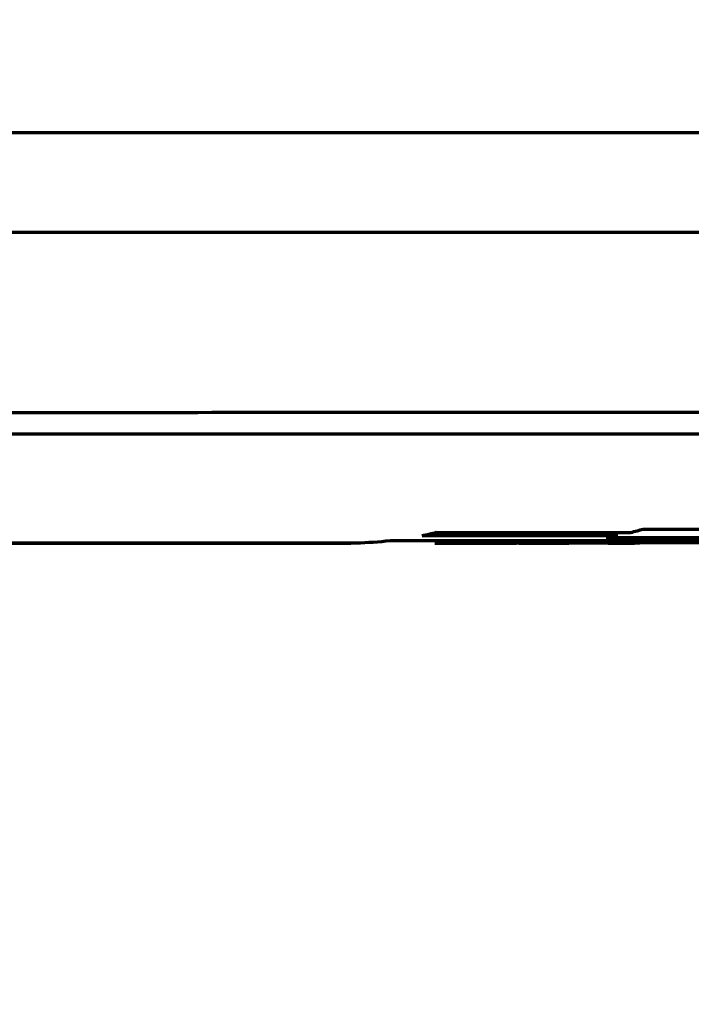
# Model space of a CAD drawing. Header units: millimetres. Extents: x -170 to 6906, y -2212 to 4257.
# Tile 212 of 256: x 5938 to 5965, y -1362 to -1322. Entities that reach past the tile are written whole.
import ezdxf

# ---------------------------------------------------------------- set-up
doc = ezdxf.new("R2010")
doc.units = ezdxf.units.MM
doc.layers.add('1', color=7, linetype='Continuous', true_color=0xffffff)

msp = doc.modelspace()

# ---------------------------------------------------------------- linework, layer by layer
at = {"lineweight": 18}
msp.add_arc((5183.539, -1242.004), 932.341, 281.861856, 355.06662, dxfattribs=at)
at = {"layer": '1', "color": 0, "linetype": 'Continuous', "lineweight": 70}
for p, q in [((5961.99, -1342.967), (5961.99, -1342.834)), ((5955.665, -1343.23), (5955.665, -1343.171)), ((5960.077, -1343.265), (5960.077, -1343.263)), ((5961.655, -1343.265), (5961.655, -1343.263)), ((5962.727, -1343.265), (5962.727, -1343.262)), ((5965.008, -1343.265), (5965.008, -1343.248))]:
    msp.add_line(p, q, dxfattribs=at)
for points, degree, knots in [([(6011.468, -1326.749), (6011.184, -1326.748), (6010.545, -1326.748), (6009.344, -1326.748), (6007.206, -1326.748), (6004.175, -1326.748), (6000.534, -1326.748), (5995.689, -1326.747), (5989.644, -1326.747), (5979.995, -1326.746), (5967.974, -1326.745), (5953.604, -1326.743), (5939.281, -1326.742), (5920.241, -1326.74), (5896.535, -1326.738), (5868.21, -1326.735), (5830.569, -1326.73), (5802.437, -1326.727), (5783.643, -1326.725)], 3, [0, 0, 0, 0, 0.003906, 0.007813, 0.015625, 0.03125, 0.046875, 0.0625, 0.09375, 0.125, 0.1875, 0.25, 0.3125, 0.375, 0.5, 0.625, 0.75, 1, 1, 1, 1]), ([(6011.52, -1326.748), (5992.609, -1326.747), (5954.645, -1326.743), (5897.497, -1326.738), (5849.912, -1326.733), (5811.999, -1326.728), (5793.118, -1326.726), (5783.702, -1326.724)], 3, [0, 0, 0, 0, 0.25, 0.5, 0.75, 0.875, 1, 1, 1, 1]), ([(5783.643, -1330.725), (5802.437, -1330.727), (5830.569, -1330.73), (5868.21, -1330.735), (5896.535, -1330.738), (5920.241, -1330.74), (5939.281, -1330.742), (5953.604, -1330.743), (5967.974, -1330.745), (5979.995, -1330.746), (5989.644, -1330.747), (5995.689, -1330.747), (6000.534, -1330.748), (6004.175, -1330.748), (6007.206, -1330.748), (6009.344, -1330.748), (6010.545, -1330.748), (6011.184, -1330.748), (6011.468, -1330.749)], 3, [0, 0, 0, 0, 0.25, 0.375, 0.5, 0.625, 0.6875, 0.75, 0.8125, 0.875, 0.90625, 0.9375, 0.953125, 0.96875, 0.984375, 0.992187, 0.996094, 1, 1, 1, 1]), ([(5897.741, -1338.004), (5903.736, -1338.003), (5909.74, -1338.002), (5921.766, -1338), (5927.788, -1337.999), (5939.85, -1337.998), (5945.891, -1337.997), (5957.993, -1337.995), (5964.054, -1337.995), (5970.128, -1337.994)], 3, [0, 0, 0, 0, 0.25, 0.25, 0.5, 0.5, 0.75, 0.75, 1, 1, 1, 1]), ([(5970.011, -1338.87), (5969.614, -1338.87), (5968.824, -1338.87), (5967.645, -1338.87), (5966.48, -1338.871), (5965.327, -1338.871), (5964.187, -1338.871), (5963.06, -1338.871), (5961.946, -1338.871), (5960.844, -1338.871), (5959.756, -1338.871), (5958.68, -1338.871), (5957.616, -1338.871), (5956.566, -1338.871), (5955.528, -1338.871), (5954.503, -1338.871), (5953.491, -1338.871), (5952.491, -1338.871), (5951.504, -1338.872), (5950.53, -1338.872), (5949.569, -1338.872), (5948.62, -1338.872), (5947.684, -1338.872), (5946.761, -1338.872), (5945.85, -1338.872), (5944.952, -1338.872), (5944.066, -1338.872), (5943.194, -1338.872), (5942.334, -1338.872), (5941.486, -1338.872), (5940.652, -1338.872), (5939.83, -1338.872), (5939.02, -1338.873), (5938.224, -1338.873), (5937.44, -1338.873), (5936.668, -1338.873), (5935.909, -1338.873), (5935.163, -1338.873), (5934.43, -1338.873), (5933.709, -1338.873), (5933.001, -1338.873), (5932.062, -1338.873), (5930.881, -1338.873), (5929.444, -1338.873), (5927.984, -1338.874), (5926.5, -1338.874), (5924.992, -1338.874), (5923.46, -1338.874), (5921.904, -1338.874), (5920.324, -1338.874), (5918.721, -1338.874), (5917.093, -1338.875), (5915.441, -1338.875), (5913.766, -1338.875), (5912.066, -1338.875), (5910.343, -1338.875), (5908.595, -1338.875), (5906.824, -1338.876), (5905.028, -1338.876), (5903.209, -1338.876), (5901.365, -1338.876), (5899.497, -1338.876), (5898.244, -1338.876), (5897.614, -1338.876)], 3, [0, 0, 0, 0, 0.016437, 0.032696, 0.048779, 0.064685, 0.080415, 0.095968, 0.111345, 0.126547, 0.141572, 0.156422, 0.171096, 0.185595, 0.199919, 0.214067, 0.22804, 0.241838, 0.255461, 0.268909, 0.282182, 0.29528, 0.308204, 0.320952, 0.333526, 0.345925, 0.358149, 0.370199, 0.382074, 0.393775, 0.405301, 0.416652, 0.427829, 0.438832, 0.449659, 0.460313, 0.470792, 0.481096, 0.491227, 0.501182, 0.510964, 0.52057, 0.54008, 0.559921, 0.580093, 0.600596, 0.62143, 0.642596, 0.664093, 0.685923, 0.708084, 0.730578, 0.753404, 0.776562, 0.800053, 0.823878, 0.848036, 0.872527, 0.897353, 0.922512, 0.948006, 0.973836, 1, 1, 1, 1]), ([(5951.515, -1343.265), (5950.312, -1343.266), (5946.768, -1343.266), (5942.754, -1343.267), (5938.561, -1343.267), (5934.189, -1343.268), (5931.117, -1343.269), (5930.755, -1343.269)], 5, [0, 0, 0, 0, 0, 0, 0.316792, 0.91976, 1, 1, 1, 1, 1, 1]), ([(5958.123, -1343.265), (5957.862, -1343.265), (5957.224, -1343.265), (5956.58, -1343.265), (5955.931, -1343.265), (5955.277, -1343.265), (5954.889, -1343.265)], 5, [0, 0, 0, 0, 0, 0, 0.410099, 1, 1, 1, 1, 1, 1]), ([(5955.665, -1343.23), (5960.712, -1343.229), (5965.76, -1343.228), (5975.856, -1343.227), (5980.904, -1343.227), (5985.952, -1343.228)], 3, [0, 0, 0, 0, 0.5, 0.5, 1, 1, 1, 1])]:
    msp.add_open_spline(points, degree=degree, knots=knots, dxfattribs=at)
for points, degree in [([(5962.572, -1342.834), (5962.738, -1342.792), (5962.904, -1342.748), (5963.071, -1342.7)], 3), ([(5963.071, -1342.7), (5964.766, -1342.702), (5966.461, -1342.703), (5968.157, -1342.705)], 3), ([(5954.165, -1342.965), (5954.359, -1342.924), (5954.553, -1342.879), (5954.746, -1342.83)], 3), ([(5961.99, -1342.967), (5959.382, -1342.966), (5956.773, -1342.966), (5954.165, -1342.965)], 3), ([(5954.746, -1342.83), (5957.355, -1342.831), (5959.963, -1342.832), (5962.572, -1342.834)], 3), ([(5961.578, -1343.047), (5961.716, -1343.022), (5961.853, -1342.996), (5961.99, -1342.967)], 3), ([(5966.665, -1343.047), (5964.969, -1343.047), (5963.274, -1343.047), (5961.578, -1343.047)], 3), ([(5930.901, -1343.272), (5941.093, -1343.269), (5951.301, -1343.267)], 2), ([(5952.885, -1343.172), (5952.428, -1343.226), (5951.972, -1343.257), (5951.515, -1343.265)], 3), ([(5967.393, -1343.17), (5962.557, -1343.17), (5957.721, -1343.171), (5952.885, -1343.172)], 3), ([(5954.683, -1343.267), (5954.752, -1343.267), (5954.821, -1343.266), (5954.889, -1343.265)], 3), ([(5954.683, -1343.267), (5957.963, -1343.266)], 1), ([(5954.889, -1343.265), (5955.148, -1343.261), (5955.406, -1343.249), (5955.665, -1343.23)], 3), ([(5958.123, -1343.265), (5958.07, -1343.266), (5958.017, -1343.266), (5957.963, -1343.266)], 3), ([(5958.069, -1343.265), (5958.738, -1343.265), (5959.407, -1343.265), (5960.077, -1343.265)], 3), ([(5958.183, -1343.263), (5958.163, -1343.264), (5958.143, -1343.264), (5958.123, -1343.265)], 3), ([(5962.821, -1343.262), (5961.275, -1343.263), (5959.729, -1343.263), (5958.183, -1343.263)], 3), ([(5961.655, -1343.265), (5962.013, -1343.265), (5962.37, -1343.265), (5962.727, -1343.265)], 3), ([(5963.216, -1343.248), (5963.084, -1343.255), (5962.953, -1343.26), (5962.821, -1343.262)], 3), ([(5966.163, -1343.248), (5965.181, -1343.248), (5964.199, -1343.248), (5963.216, -1343.248)], 3)]:
    msp.add_open_spline(points, degree=degree, dxfattribs=at)

doc.saveas('drawing.dxf')
